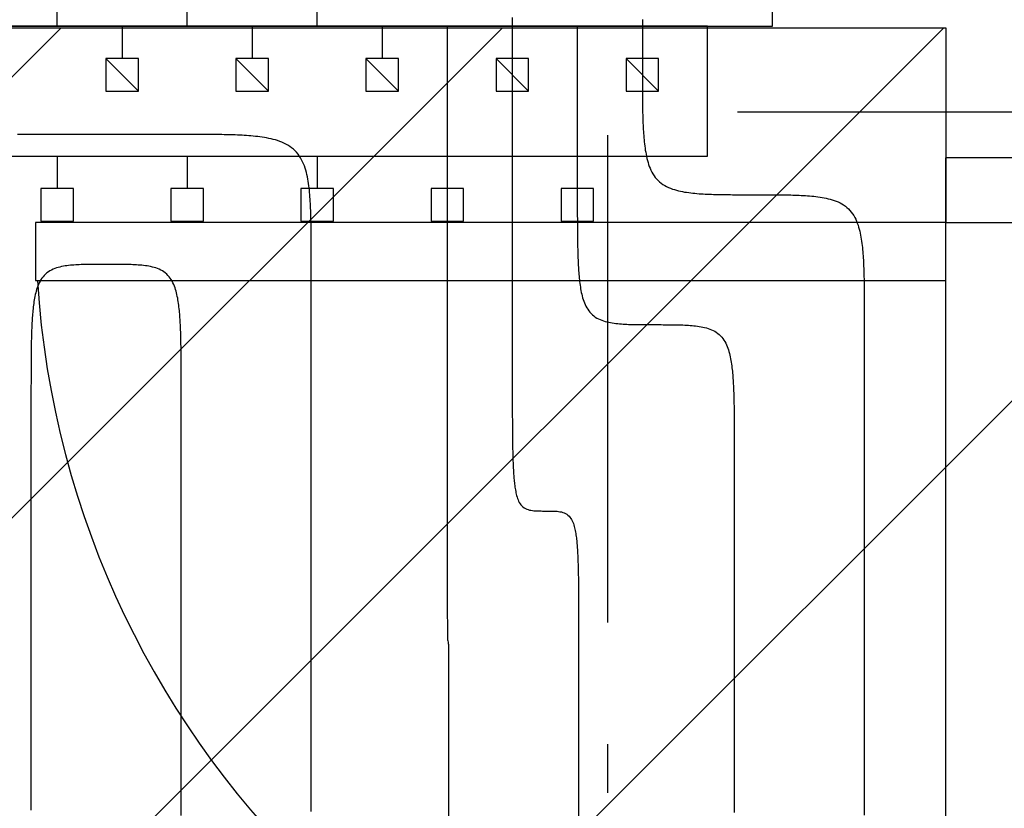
# Model space of a CAD drawing. Extents: x 997 to 109698, y 921 to 94021.
# Tile 170 of 256: x 15946 to 16703, y 20035 to 20642. Entities that reach past the tile are written whole.
import ezdxf

# ---------------------------------------------------------------- set-up
doc = ezdxf.new("R2010")
doc.units = 0
doc.header["$MEASUREMENT"] = 0
for name, color, linetype in [('12', 7, 'CONTINUOUS'), ('28', 7, 'CONTINUOUS'), ('40', 7, 'CONTINUOUS'), ('43', 7, 'CONTINUOUS')]:
    doc.layers.add(name, color=color, linetype=linetype)

msp = doc.modelspace()

# ---------------------------------------------------------------- linework, layer by layer
at = {"layer": '12', "color": 24}
msp.add_line((16822.636205, 20570.953237), (16497.636205, 20570.953237), dxfattribs=at)
at = {"layer": '12', "color": 5}
for points in [[(15974.39386, 20637.278341), (15974.39386, 20658.317187)], [(16174.39386, 20637.278341), (16174.39386, 20655.860841)], [(16074.39386, 20637.278341), (16074.39386, 20654.505649)], [(16274.39386, 20637.278341), (16274.393861, 20633.690457), (16274.393861, 20630.102572), (16274.39386, 20626.514687), (16274.39386, 20622.926802), (16274.39386, 20619.338918), (16274.39386, 20615.751033), (16274.39386, 20612.163149), (16274.39386, 20608.575264), (16274.39386, 20604.987379), (16274.39386, 20601.399495), (16274.39386, 20597.81161), (16274.39386, 20594.223725), (16274.39386, 20590.635841), (16274.39386, 20587.047956), (16274.39386, 20583.460072), (16274.393861, 20579.872187), (16274.39386, 20576.284303), (16274.39386, 20572.696418), (16274.39386, 20569.108533), (16274.39386, 20565.520649), (16274.39386, 20561.932764), (16274.39386, 20558.344879), (16274.39386, 20554.756995), (16274.39386, 20551.16911), (16274.39386, 20547.581226), (16274.39386, 20543.993341), (16274.39386, 20540.405456), (16274.393861, 20536.817572), (16274.39386, 20533.229687), (16274.39386, 20529.641803), (16274.39386, 20526.053918), (16274.39386, 20522.466033), (16274.39386, 20518.878149), (16274.39386, 20515.290264), (16274.39386, 20511.702379), (16274.393861, 20508.114495), (16274.39386, 20504.52661), (16274.39386, 20500.938725), (16274.39386, 20497.350841), (16274.39386, 20493.762956), (16274.39386, 20490.175072), (16274.39386, 20486.587187), (16274.39386, 20482.999302), (16274.39386, 20479.411418), (16274.39386, 20475.823533), (16274.39386, 20472.235649), (16274.39386, 20468.647764), (16274.39386, 20465.059879), (16274.39386, 20461.471995), (16274.393861, 20457.88411), (16274.39386, 20454.296226), (16274.39386, 20450.708341), (16274.39386, 20447.120456), (16274.39386, 20443.532572), (16274.39386, 20439.944687), (16274.39386, 20436.356802), (16274.39386, 20432.768918), (16274.39386, 20429.181033), (16274.39386, 20425.593149), (16274.39386, 20422.005264), (16274.39386, 20418.417379), (16274.39386, 20414.829495), (16274.39386, 20411.24161), (16274.39386, 20407.653725), (16274.393861, 20404.065841), (16274.39386, 20400.477956), (16274.393861, 20396.890072), (16274.393861, 20393.302187), (16274.39386, 20389.714302), (16274.393861, 20386.126418), (16274.39386, 20382.538533), (16274.39386, 20378.950648), (16274.39386, 20375.362764), (16274.39386, 20371.774879), (16274.39386, 20368.186995), (16274.393861, 20364.59911), (16274.39386, 20361.011226), (16274.393861, 20357.423341), (16274.39386, 20353.835456), (16274.393861, 20350.247572), (16274.393861, 20346.659687), (16274.39386, 20343.071802), (16274.39386, 20339.483918), (16274.393861, 20335.896033), (16274.39386, 20332.308148), (16274.39386, 20328.720264), (16274.39386, 20325.132379), (16274.39386, 20321.544495), (16274.39386, 20317.95661), (16274.39386, 20314.368726), (16274.39386, 20310.780841), (16274.393861, 20307.192956), (16274.393861, 20303.605072), (16274.39386, 20300.017187), (16274.39386, 20296.429302), (16274.39386, 20292.841418), (16274.39386, 20289.253533), (16274.39386, 20285.665649), (16274.39386, 20282.077764), (16274.39386, 20278.489879), (16274.39386, 20274.901995), (16274.393861, 20271.314111), (16274.39386, 20267.726226), (16274.39386, 20264.138341)], [(16374.39386, 20637.278341), (16374.39386, 20636.030841), (16374.393861, 20634.783341), (16374.39386, 20633.535841), (16374.393861, 20632.288341), (16374.39386, 20631.040841), (16374.39386, 20629.793341), (16374.39386, 20628.545841), (16374.39386, 20627.298341), (16374.393861, 20626.050841), (16374.39386, 20624.803341), (16374.39386, 20623.555841), (16374.39386, 20622.308341), (16374.39386, 20621.060841), (16374.39386, 20619.813341), (16374.39386, 20618.565841), (16374.39386, 20617.318341), (16374.39386, 20616.070841), (16374.39386, 20614.823341), (16374.393861, 20613.575841), (16374.39386, 20612.328341), (16374.393861, 20611.080841), (16374.39386, 20609.833341), (16374.39386, 20608.585841), (16374.39386, 20607.338341), (16374.39386, 20606.090841), (16374.39386, 20604.843341), (16374.393861, 20603.595841), (16374.393861, 20602.348341), (16374.39386, 20601.100841), (16374.39386, 20599.853341), (16374.39386, 20598.605841), (16374.39386, 20597.358341), (16374.39386, 20596.110841), (16374.39386, 20594.863341), (16374.39386, 20593.615841), (16374.39386, 20592.368341), (16374.39386, 20591.120841), (16374.39386, 20589.873341), (16374.39386, 20588.625841), (16374.39386, 20587.378341), (16374.39386, 20586.130841), (16374.393861, 20584.883341), (16374.393861, 20583.635841), (16374.39386, 20582.388341), (16374.39386, 20581.140841), (16374.393861, 20579.893341), (16374.39386, 20578.645841), (16374.39386, 20577.398341), (16374.39386, 20576.150841), (16374.39386, 20574.903341), (16374.39386, 20573.655841), (16374.39386, 20572.408341), (16374.39386, 20571.160841), (16374.39386, 20569.913341), (16374.39386, 20568.665841), (16374.39386, 20567.418341), (16374.39386, 20566.170841), (16374.393861, 20564.923341), (16374.39386, 20563.675841), (16374.39386, 20562.428341), (16374.39386, 20561.180841), (16374.39386, 20559.933341), (16374.393861, 20558.685841), (16374.393861, 20557.438341), (16374.39386, 20556.190841), (16374.39386, 20554.943341), (16374.39386, 20553.695841), (16374.393861, 20552.448341), (16374.39386, 20551.200841), (16374.393861, 20549.953341), (16374.39386, 20548.705841), (16374.39386, 20547.458341), (16374.39386, 20546.210841), (16374.39386, 20544.963341), (16374.393861, 20543.715841), (16374.39386, 20542.468341), (16374.39386, 20541.220841), (16374.393861, 20539.973341), (16374.39386, 20538.725841), (16374.39386, 20537.478341), (16374.39386, 20536.230841), (16374.39386, 20534.983341), (16374.39386, 20533.735841), (16374.39386, 20532.488341), (16374.39386, 20531.240841), (16374.39386, 20529.993341), (16374.39386, 20528.745841), (16374.39386, 20527.498341), (16374.393861, 20526.250841), (16374.39386, 20525.003341), (16374.393861, 20523.755841), (16374.39386, 20522.508341), (16374.39386, 20521.260841), (16374.39386, 20520.013341), (16374.39386, 20518.765841), (16374.393861, 20517.518341), (16374.39386, 20516.270841), (16374.39386, 20515.023341), (16374.39386, 20513.775841), (16374.39386, 20512.528341), (16374.39386, 20511.280841), (16374.39386, 20510.033341), (16374.39386, 20508.785841), (16374.39386, 20507.538341)], [(15954.283861, 20553.938341), (15952.552712, 20553.938401), (15950.821563, 20553.938456), (15949.090413, 20553.938314), (15947.359263, 20553.937784), (15945.628113, 20553.936677), (15943.896965, 20553.934802)], [(16069.813861, 20553.938341), (16068.702995, 20553.938341), (16067.59213, 20553.938341), (16066.481264, 20553.938341), (16065.370399, 20553.938341), (16064.259534, 20553.938341), (16063.148668, 20553.938341), (16062.037803, 20553.938341), (16060.926938, 20553.938341), (16059.816072, 20553.938341), (16058.705207, 20553.938341), (16057.594341, 20553.938341), (16056.483476, 20553.938341), (16055.372611, 20553.938341), (16054.261745, 20553.938341), (16053.15088, 20553.938341), (16052.040014, 20553.938341), (16050.929149, 20553.938341), (16049.818283, 20553.938341), (16048.707418, 20553.938341), (16047.596553, 20553.938341), (16046.485687, 20553.938341), (16045.374822, 20553.938341), (16044.263957, 20553.938341), (16043.153091, 20553.938341), (16042.042226, 20553.938341), (16040.931361, 20553.938341), (16039.820495, 20553.938341), (16038.70963, 20553.938341), (16037.598764, 20553.938341), (16036.487899, 20553.938341), (16035.377034, 20553.938341), (16034.266168, 20553.938341), (16033.155303, 20553.938341), (16032.044437, 20553.938341), (16030.933572, 20553.938341), (16029.822707, 20553.938341), (16028.711841, 20553.938341), (16027.600976, 20553.938341), (16026.490111, 20553.938341), (16025.379245, 20553.938341), (16024.26838, 20553.938341), (16023.157514, 20553.938341), (16022.046649, 20553.938341), (16020.935784, 20553.938341), (16019.824918, 20553.938341), (16018.714053, 20553.938341), (16017.603188, 20553.938341), (16016.492322, 20553.938341), (16015.381457, 20553.938341), (16014.270591, 20553.938341), (16013.159726, 20553.938341), (16012.04886, 20553.938341), (16010.937995, 20553.938341), (16009.82713, 20553.938341), (16008.716264, 20553.938341), (16007.605399, 20553.938341), (16006.494534, 20553.938341), (16005.383668, 20553.938341), (16004.272803, 20553.938341), (16003.161937, 20553.938341), (16002.051072, 20553.938341), (16000.940207, 20553.938341), (15999.829341, 20553.938341), (15998.718476, 20553.938341), (15997.60761, 20553.938341), (15996.496745, 20553.938341), (15995.38588, 20553.938341), (15994.275014, 20553.938341), (15993.164149, 20553.938341), (15992.053284, 20553.938341), (15990.942418, 20553.938341), (15989.831553, 20553.938341), (15988.720687, 20553.938341), (15987.609822, 20553.938341), (15986.498957, 20553.938341), (15985.388091, 20553.938341), (15984.277226, 20553.938341), (15983.166361, 20553.938341), (15982.055495, 20553.938341), (15980.94463, 20553.938341), (15979.833764, 20553.938341), (15978.722899, 20553.938341), (15977.612033, 20553.938341), (15976.501168, 20553.938341), (15975.390303, 20553.938341), (15974.279437, 20553.938341), (15973.168572, 20553.938341), (15972.057707, 20553.938341), (15970.946841, 20553.938341), (15969.835976, 20553.938341), (15968.725111, 20553.938341), (15967.614245, 20553.938341), (15966.50338, 20553.938341), (15965.392514, 20553.938341), (15964.281649, 20553.938341), (15963.170784, 20553.938341), (15962.059918, 20553.938341), (15960.949053, 20553.938341), (15959.838187, 20553.938341), (15958.727322, 20553.938341), (15957.616457, 20553.938341), (15956.505591, 20553.938341), (15955.394726, 20553.938341), (15954.283861, 20553.938341)], [(16169.813861, 20453.938341), (16169.813921, 20455.669489), (16169.813976, 20457.400639), (16169.813834, 20459.131789), (16169.813304, 20460.862939), (16169.812197, 20462.594088), (16169.810321, 20464.325236), (16169.807487, 20466.056383), (16169.803502, 20467.787527), (16169.798177, 20469.518667), (16169.791322, 20471.249805), (16169.782745, 20472.980937), (16169.772255, 20474.712065), (16169.759663, 20476.443188), (16169.744778, 20478.174304), (16169.727393, 20479.905413), (16169.707104, 20481.636501), (16169.683363, 20483.367547), (16169.655623, 20485.098529), (16169.623335, 20486.829425), (16169.585949, 20488.560213), (16169.542916, 20490.290873), (16169.493688, 20492.021382), (16169.437716, 20493.751719), (16169.374451, 20495.481861), (16169.303344, 20497.211788), (16169.223846, 20498.941478), (16169.135297, 20500.670884), (16169.036373, 20502.399809), (16168.925507, 20504.128003), (16168.801131, 20505.855214), (16168.661678, 20507.581191), (16168.50558, 20509.305683), (16168.33127, 20511.028438), (16168.137178, 20512.749205), (16167.921739, 20514.467734), (16167.683351, 20516.183756), (16167.41925, 20517.89644), (16167.125219, 20519.604253), (16166.796951, 20521.305615), (16166.430138, 20522.998947), (16166.020474, 20524.682672), (16165.563649, 20526.355209), (16165.055357, 20528.014981), (16164.491085, 20529.659671), (16163.865234, 20531.283064), (16163.171845, 20532.87766), (16162.404961, 20534.435955), (16161.558624, 20535.950449), (16160.626877, 20537.413641), (16159.604736, 20538.818171), (16158.494583, 20540.157769), (16157.302177, 20541.426657), (16156.033288, 20542.619064), (16154.693691, 20543.729216), (16153.28916, 20544.751358), (16151.825969, 20545.683105), (16150.311475, 20546.529442), (16148.753179, 20547.296325), (16147.158584, 20547.989714), (16145.535191, 20548.615566), (16143.890501, 20549.179838), (16142.230729, 20549.68813), (16140.558191, 20550.144954), (16138.874467, 20550.554619), (16137.181134, 20550.921431), (16135.479772, 20551.249699), (16133.77196, 20551.54373), (16132.059275, 20551.807831), (16130.343253, 20552.046219), (16128.624725, 20552.261658), (16126.903957, 20552.45575), (16125.181202, 20552.630061), (16123.45671, 20552.786159), (16121.730734, 20552.925612), (16120.003522, 20553.049988), (16118.275329, 20553.160853), (16116.546403, 20553.259777), (16114.816998, 20553.348327), (16113.087308, 20553.427824), (16111.357381, 20553.498931), (16109.627238, 20553.562196), (16107.896901, 20553.618169), (16106.166392, 20553.667397), (16104.435733, 20553.710429), (16102.704944, 20553.747815), (16100.974048, 20553.780104), (16099.243066, 20553.807844), (16097.512021, 20553.831584), (16095.780933, 20553.851874), (16094.049824, 20553.869258), (16092.318707, 20553.884144), (16090.587585, 20553.896736), (16088.856457, 20553.907225), (16087.125324, 20553.915802), (16085.394187, 20553.922658), (16083.663046, 20553.927982), (16081.931902, 20553.931967), (16080.200756, 20553.934802), (16078.469608, 20553.936677), (16076.738458, 20553.937785), (16075.007308, 20553.938314), (16073.276158, 20553.938456), (16071.545009, 20553.938402), (16069.813861, 20553.938341)], [(16374.39386, 20507.538341), (16374.393833, 20506.14371), (16374.393791, 20504.749078), (16374.393795, 20503.354448), (16374.393906, 20501.959817), (16374.394184, 20500.565187), (16374.39469, 20499.170556), (16374.395485, 20497.775926), (16374.396629, 20496.381296), (16374.398183, 20494.986667), (16374.400207, 20493.592038), (16374.402762, 20492.197409), (16374.405909, 20490.802781), (16374.409708, 20489.408153), (16374.41422, 20488.013525), (16374.419506, 20486.618898), (16374.425626, 20485.22427), (16374.43264, 20483.829644), (16374.44061, 20482.435018), (16374.449625, 20481.040393), (16374.459846, 20479.645774), (16374.471445, 20478.251165), (16374.484594, 20476.856571), (16374.499463, 20475.461997), (16374.516225, 20474.067446), (16374.535051, 20472.672924), (16374.556112, 20471.278434), (16374.579581, 20469.883982), (16374.605628, 20468.489572), (16374.634425, 20467.095209), (16374.666144, 20465.700896), (16374.700957, 20464.306639), (16374.739034, 20462.912442), (16374.780558, 20461.518312), (16374.82589, 20460.124274), (16374.87554, 20458.730376), (16374.930023, 20457.336663), (16374.989854, 20455.943182), (16375.055549, 20454.54998), (16375.127623, 20453.157102), (16375.20659, 20451.764595), (16375.292966, 20450.372505), (16375.387267, 20448.980878), (16375.490006, 20447.589762), (16375.6017, 20446.199201), (16375.722969, 20444.809274), (16375.855077, 20443.420249), (16375.999531, 20442.032463), (16376.15784, 20440.646258), (16376.33151, 20439.261971), (16376.522048, 20437.879943), (16376.730963, 20436.500512), (16376.959762, 20435.124018), (16377.209952, 20433.750801), (16377.483184, 20432.381289), (16377.782707, 20431.016914), (16378.112777, 20429.659739), (16378.477661, 20428.311832), (16378.881629, 20426.975267), (16379.32895, 20425.652114), (16379.823892, 20424.344443), (16380.370721, 20423.054497), (16380.973656, 20421.787603), (16381.636872, 20420.551768), (16382.364542, 20419.355088), (16383.160841, 20418.20566), (16384.029942, 20417.11158), (16384.974931, 20416.080446), (16385.991538, 20415.116481), (16387.072449, 20414.222514), (16388.210339, 20413.401368), (16389.397884, 20412.655868), (16390.627812, 20411.988575), (16391.893785, 20411.397254), (16393.190283, 20410.875478), (16394.511811, 20410.416676), (16395.852877, 20410.014279), (16397.207988, 20409.661717), (16398.571926, 20409.352598), (16399.94223, 20409.082315), (16401.318038, 20408.847292), (16402.698506, 20408.643968), (16404.082792, 20408.46878), (16405.470052, 20408.318169), (16406.859444, 20408.18857), (16408.250148, 20408.076496), (16409.641731, 20407.979655), (16411.034077, 20407.896726), (16412.427077, 20407.82642), (16413.820622, 20407.767446), (16415.214605, 20407.718513), (16416.608917, 20407.678331), (16418.00345, 20407.645609), (16419.398095, 20407.619056), (16420.792753, 20407.597444), (16422.187392, 20407.580056), (16423.582015, 20407.566436), (16424.976627, 20407.556126), (16426.371229, 20407.548671), (16427.765827, 20407.543614), (16429.160423, 20407.540499), (16430.555021, 20407.538871), (16431.949625, 20407.538272), (16433.344236, 20407.538247), (16434.73886, 20407.538341)], [(16169.81386, 20032.992187), (16169.813861, 20045.372956), (16169.813861, 20057.753726), (16169.813861, 20070.134495), (16169.81386, 20082.515264), (16169.81386, 20094.896033), (16169.81386, 20107.276802), (16169.813861, 20119.657572), (16169.81386, 20132.038341), (16169.81386, 20144.41911), (16169.813861, 20156.79988), (16169.81386, 20169.180649), (16169.81386, 20181.561418), (16169.813861, 20193.942187), (16169.81386, 20206.322956), (16169.813861, 20218.703726), (16169.813861, 20231.084495), (16169.813861, 20243.465264), (16169.813861, 20255.846033), (16169.813861, 20268.226803), (16169.813861, 20280.607572), (16169.813861, 20292.988341), (16169.813861, 20305.36911), (16169.813861, 20317.749879), (16169.813861, 20330.130649), (16169.813861, 20342.511418), (16169.813861, 20354.892187), (16169.813861, 20367.272957), (16169.813861, 20379.653726), (16169.813861, 20392.034495), (16169.813861, 20404.415264), (16169.813861, 20416.796033), (16169.813861, 20429.176803), (16169.81386, 20441.557572), (16169.813861, 20453.938341)], [(16434.73886, 20407.538341), (16436.133484, 20407.538434), (16437.528096, 20407.538409), (16438.9227, 20407.537811), (16440.317298, 20407.536183), (16441.711894, 20407.533068), (16443.106491, 20407.528011), (16444.501094, 20407.520556), (16445.895706, 20407.510246), (16447.290329, 20407.496625), (16448.684968, 20407.479238), (16450.079626, 20407.457626), (16451.474271, 20407.431073), (16452.868804, 20407.398351), (16454.263116, 20407.358169), (16455.657099, 20407.309236), (16457.050644, 20407.250262), (16458.443644, 20407.179956), (16459.835989, 20407.097027), (16461.227573, 20407.000185), (16462.618277, 20406.888111), (16464.007668, 20406.758513), (16465.394929, 20406.607901), (16466.779215, 20406.432714), (16468.159683, 20406.22939), (16469.535491, 20405.994367), (16470.905795, 20405.724083), (16472.269733, 20405.414965), (16473.624844, 20405.062403), (16474.96591, 20404.660006), (16476.287439, 20404.201204), (16477.583935, 20403.679427), (16478.849908, 20403.088106), (16480.079837, 20402.420813), (16481.267382, 20401.675314), (16482.405272, 20400.854168), (16483.486183, 20399.960201), (16484.50279, 20398.996236), (16485.447779, 20397.965102), (16486.31688, 20396.871022), (16487.113179, 20395.721594), (16487.840849, 20394.524914), (16488.504065, 20393.289079), (16489.107, 20392.022184), (16489.653829, 20390.732238), (16490.148771, 20389.424567), (16490.596092, 20388.101415), (16491.000059, 20386.764849), (16491.364944, 20385.416943), (16491.695013, 20384.059768), (16491.994538, 20382.695393), (16492.267769, 20381.325881), (16492.517959, 20379.952664), (16492.746758, 20378.57617), (16492.955673, 20377.19674), (16493.146211, 20375.814711), (16493.319881, 20374.430424), (16493.478189, 20373.044219), (16493.622644, 20371.656433), (16493.754752, 20370.267407), (16493.876021, 20368.87748), (16493.987715, 20367.48692), (16494.090454, 20366.095804), (16494.184755, 20364.704177), (16494.271131, 20363.312087), (16494.350098, 20361.91958), (16494.422172, 20360.526702), (16494.487867, 20359.133499), (16494.547698, 20357.740018), (16494.602181, 20356.346306), (16494.651831, 20354.952408), (16494.697163, 20353.558371), (16494.738687, 20352.16424), (16494.776764, 20350.770043), (16494.811577, 20349.375786), (16494.843296, 20347.981474), (16494.872093, 20346.58711), (16494.89814, 20345.1927), (16494.921609, 20343.798248), (16494.94267, 20342.403758), (16494.961496, 20341.009236), (16494.978258, 20339.614685), (16494.993127, 20338.220111), (16495.006275, 20336.825517), (16495.017875, 20335.430908), (16495.028096, 20334.036289), (16495.037111, 20332.641664), (16495.045081, 20331.247038), (16495.052095, 20329.852411), (16495.058215, 20328.457784), (16495.063501, 20327.063157), (16495.068013, 20325.668529), (16495.071812, 20324.273901), (16495.074959, 20322.879273), (16495.077514, 20321.484644), (16495.079538, 20320.090015), (16495.081092, 20318.695385), (16495.082236, 20317.300755), (16495.083031, 20315.906126), (16495.083537, 20314.511496), (16495.083815, 20313.116865), (16495.083926, 20311.722235), (16495.08393, 20310.327603), (16495.083888, 20308.932972), (16495.08386, 20307.538341)], [(16495.08386, 20307.538341), (16495.083861, 20291.341995), (16495.08386, 20275.145649), (16495.08386, 20258.949302), (16495.08386, 20242.752956), (16495.08386, 20226.55661), (16495.083861, 20210.360264), (16495.08386, 20194.163918), (16495.08386, 20177.967572), (16495.08386, 20161.771226), (16495.08386, 20145.57488), (16495.08386, 20129.378533), (16495.08386, 20113.182187), (16495.08386, 20096.985841), (16495.08386, 20080.789494), (16495.08386, 20064.593149), (16495.08386, 20048.396802), (16495.08386, 20032.200456)], [(16274.39386, 20264.138341), (16274.393861, 20263.176002), (16274.393862, 20262.213662), (16274.393863, 20261.251323), (16274.393865, 20260.288984), (16274.393868, 20259.326646), (16274.393872, 20258.364307), (16274.393877, 20257.401969), (16274.393882, 20256.439631), (16274.393889, 20255.477293), (16274.393897, 20254.514954), (16274.393906, 20253.552616), (16274.393917, 20252.590278), (16274.393929, 20251.627939), (16274.393942, 20250.665601), (16274.393957, 20249.703261), (16274.393973, 20248.740923), (16274.393991, 20247.778583), (16274.394011, 20246.816243), (16274.394033, 20245.853903), (16274.394057, 20244.891562), (16274.394082, 20243.929221), (16274.39411, 20242.96688), (16274.39414, 20242.004538), (16274.394171, 20241.042195), (16274.394206, 20240.079852), (16274.394242, 20239.117508), (16274.394281, 20238.155163), (16274.394324, 20237.192818), (16274.39437, 20236.230473), (16274.394422, 20235.268127), (16274.39448, 20234.305781), (16274.394544, 20233.343436), (16274.394616, 20232.381091), (16274.394696, 20231.418746), (16274.394785, 20230.456402), (16274.394884, 20229.494058), (16274.394994, 20228.531715), (16274.395115, 20227.569374), (16274.395249, 20226.607033), (16274.395396, 20225.644695), (16274.395557, 20224.682357), (16274.395733, 20223.720022), (16274.395925, 20222.757688), (16274.396134, 20221.795356), (16274.396359, 20220.833026), (16274.396603, 20219.870699), (16274.396866, 20218.908375), (16274.397148, 20217.946052), (16274.39745, 20216.983732), (16274.397771, 20216.021412), (16274.398111, 20215.059093), (16274.398468, 20214.096773), (16274.398844, 20213.134452), (16274.399237, 20212.172128), (16274.399647, 20211.209803), (16274.400074, 20210.247472), (16274.400517, 20209.285138), (16274.400975, 20208.322797), (16274.401449, 20207.360451), (16274.401938, 20206.398098), (16274.402442, 20205.435736), (16274.40296, 20204.473366), (16274.403491, 20203.510987), (16274.404036, 20202.548598), (16274.404597, 20201.586198), (16274.405186, 20200.623792), (16274.405817, 20199.661384), (16274.406506, 20198.698979), (16274.407266, 20197.73658), (16274.408112, 20196.774193), (16274.409057, 20195.811822), (16274.410117, 20194.84947), (16274.411306, 20193.887143), (16274.412639, 20192.924845), (16274.414128, 20191.96258), (16274.41579, 20191.000353), (16274.417638, 20190.038168), (16274.419681, 20189.076026), (16274.421891, 20188.11391), (16274.424228, 20187.151793), (16274.426652, 20186.189651), (16274.42912, 20185.227459), (16274.431593, 20184.26519), (16274.43403, 20183.302821), (16274.43639, 20182.340324), (16274.438633, 20181.377677), (16274.440718, 20180.414852), (16274.44267, 20179.451851), (16274.444822, 20178.488796), (16274.447593, 20177.525845), (16274.451407, 20176.563157), (16274.456683, 20175.600888), (16274.463842, 20174.639196), (16274.473307, 20173.67824), (16274.485247, 20172.718053), (16274.498229, 20171.757871), (16274.510189, 20170.796615), (16274.519059, 20169.83321), (16274.522775, 20168.866576), (16274.524433, 20167.897726), (16274.543258, 20166.934198), (16274.601387, 20165.984687), (16274.667856, 20165.030538), (16274.89386, 20164.138341)], [(16274.89386, 20164.138341), (16275.119865, 20163.246144), (16275.186334, 20162.291995), (16275.244463, 20161.342484), (16275.263288, 20160.378956), (16275.264946, 20159.410106), (16275.268662, 20158.443472), (16275.277532, 20157.480067), (16275.289492, 20156.518812), (16275.302474, 20155.558629), (16275.314414, 20154.598442), (16275.323879, 20153.637485), (16275.331038, 20152.675794), (16275.336314, 20151.713525), (16275.340128, 20150.750837), (16275.342899, 20149.787886), (16275.345051, 20148.824831), (16275.347003, 20147.86183), (16275.349088, 20146.899005), (16275.351331, 20145.936357), (16275.353691, 20144.973861), (16275.356128, 20144.011492), (16275.358601, 20143.049223), (16275.361069, 20142.087031), (16275.363493, 20141.124889), (16275.36583, 20140.162772), (16275.36804, 20139.200656), (16275.370083, 20138.238514), (16275.371931, 20137.276329), (16275.373593, 20136.314102), (16275.375082, 20135.351837), (16275.376415, 20134.389539), (16275.377604, 20133.427212), (16275.378664, 20132.464861), (16275.37961, 20131.502489), (16275.380455, 20130.540102), (16275.381215, 20129.577703), (16275.381904, 20128.615298), (16275.382535, 20127.65289), (16275.383124, 20126.690484), (16275.383685, 20125.728085), (16275.38423, 20124.765695), (16275.384762, 20123.803316), (16275.385279, 20122.840946), (16275.385783, 20121.878584), (16275.386272, 20120.916231), (16275.386746, 20119.953884), (16275.387204, 20118.991544), (16275.387647, 20118.029209), (16275.388074, 20117.066879), (16275.388484, 20116.104553), (16275.388877, 20115.14223), (16275.389252, 20114.179908), (16275.38961, 20113.217589), (16275.38995, 20112.25527), (16275.390271, 20111.29295), (16275.390573, 20110.33063), (16275.390855, 20109.368307), (16275.391118, 20108.405983), (16275.391362, 20107.443655), (16275.391587, 20106.481326), (16275.391796, 20105.518994), (16275.391987, 20104.55666), (16275.392163, 20103.594324), (16275.392325, 20102.631987), (16275.392472, 20101.669648), (16275.392606, 20100.707308), (16275.392727, 20099.744966), (16275.392837, 20098.782624), (16275.392936, 20097.820281), (16275.393025, 20096.857936), (16275.393105, 20095.895591), (16275.393177, 20094.933246), (16275.393241, 20093.970901), (16275.393299, 20093.008555), (16275.39335, 20092.046209), (16275.393397, 20091.083864), (16275.39344, 20090.121519), (16275.393479, 20089.159174), (16275.393515, 20088.196831), (16275.39355, 20087.234487), (16275.393582, 20086.272144), (16275.393612, 20085.309802), (16275.393639, 20084.347461), (16275.393664, 20083.38512), (16275.393688, 20082.422779), (16275.39371, 20081.460439), (16275.39373, 20080.498099), (16275.393748, 20079.535759), (16275.393764, 20078.57342), (16275.393779, 20077.611081), (16275.393793, 20076.648743), (16275.393804, 20075.686404), (16275.393815, 20074.724066), (16275.393824, 20073.761727), (16275.393832, 20072.799389), (16275.393839, 20071.837051), (16275.393844, 20070.874713), (16275.393849, 20069.912374), (16275.393853, 20068.950036), (16275.393856, 20067.987697), (16275.393858, 20067.025359), (16275.393859, 20066.06302), (16275.39386, 20065.10068), (16275.393861, 20064.138341)], [(16275.393861, 20064.138341), (16275.39386, 20054.543245), (16275.393861, 20044.948149), (16275.39386, 20035.353053), (16275.393861, 20025.757956)]]:
    msp.add_lwpolyline(points, dxfattribs=at)
at = {"layer": '12', "color": 6}
for points in [[(16324.393861, 20643.993341), (16324.39386, 20640.405456), (16324.393861, 20636.817572), (16324.393861, 20633.229687), (16324.393861, 20629.641803), (16324.393861, 20626.053918), (16324.393861, 20622.466033), (16324.393861, 20618.878149), (16324.393861, 20615.290264), (16324.393861, 20611.702379), (16324.393861, 20608.114495), (16324.393861, 20604.52661), (16324.393861, 20600.938726), (16324.393861, 20597.350841), (16324.393861, 20593.762956), (16324.393861, 20590.175072), (16324.393861, 20586.587187), (16324.39386, 20582.999302), (16324.393861, 20579.411418), (16324.39386, 20575.823533), (16324.39386, 20572.235649), (16324.393861, 20568.647764), (16324.39386, 20565.059879), (16324.393861, 20561.471995), (16324.39386, 20557.88411), (16324.39386, 20554.296225), (16324.393861, 20550.708341), (16324.39386, 20547.120456), (16324.39386, 20543.532571), (16324.39386, 20539.944687), (16324.39386, 20536.356802), (16324.39386, 20532.768918), (16324.39386, 20529.181033), (16324.39386, 20525.593148), (16324.39386, 20522.005264), (16324.39386, 20518.417379), (16324.39386, 20514.829495), (16324.39386, 20511.24161), (16324.39386, 20507.653725), (16324.39386, 20504.065841), (16324.39386, 20500.477957), (16324.39386, 20496.890072), (16324.39386, 20493.302187), (16324.393861, 20489.714303), (16324.39386, 20486.126418), (16324.39386, 20482.538533), (16324.393861, 20478.950649), (16324.393861, 20475.362764), (16324.39386, 20471.774879), (16324.39386, 20468.186995), (16324.39386, 20464.599111), (16324.39386, 20461.011226), (16324.39386, 20457.423341), (16324.393861, 20453.835457), (16324.39386, 20450.247572), (16324.39386, 20446.659687), (16324.39386, 20443.071802), (16324.39386, 20439.483918), (16324.39386, 20435.896033), (16324.39386, 20432.308149), (16324.39386, 20428.720264), (16324.39386, 20425.13238), (16324.39386, 20421.544495), (16324.39386, 20417.95661), (16324.39386, 20414.368726), (16324.39386, 20410.780841), (16324.39386, 20407.192956), (16324.393861, 20403.605072), (16324.39386, 20400.017187), (16324.39386, 20396.429302), (16324.39386, 20392.841418), (16324.39386, 20389.253533), (16324.39386, 20385.665649), (16324.39386, 20382.077764), (16324.39386, 20378.489879), (16324.39386, 20374.901995), (16324.393861, 20371.31411), (16324.393861, 20367.726226), (16324.39386, 20364.138341)], [(16424.39386, 20642.468341), (16424.39386, 20641.220841), (16424.39386, 20639.973341), (16424.393861, 20638.725841), (16424.393861, 20637.478341), (16424.39386, 20636.230841), (16424.39386, 20634.983341), (16424.393861, 20633.735841), (16424.393861, 20632.488341), (16424.39386, 20631.240841), (16424.39386, 20629.993341), (16424.393861, 20628.745841), (16424.39386, 20627.498341), (16424.393861, 20626.250841), (16424.39386, 20625.003341), (16424.39386, 20623.755841), (16424.39386, 20622.508341), (16424.393861, 20621.260841), (16424.393861, 20620.013341), (16424.39386, 20618.765841), (16424.39386, 20617.518341), (16424.39386, 20616.270841), (16424.39386, 20615.023341), (16424.39386, 20613.775841), (16424.39386, 20612.528341), (16424.39386, 20611.280841), (16424.39386, 20610.033341), (16424.393861, 20608.785841), (16424.39386, 20607.538341)], [(16424.39386, 20607.538341), (16424.393813, 20605.933256), (16424.393758, 20604.328169), (16424.393825, 20602.723081), (16424.394145, 20601.117991), (16424.394847, 20599.512902), (16424.396062, 20597.907814), (16424.397921, 20596.302727), (16424.400552, 20594.697642), (16424.404086, 20593.092559), (16424.408654, 20591.487479), (16424.414386, 20589.882403), (16424.421411, 20588.27733), (16424.42986, 20586.672263), (16424.439864, 20585.067201), (16424.451551, 20583.462145), (16424.465058, 20581.857096), (16424.480637, 20580.25206), (16424.498654, 20578.647049), (16424.519482, 20577.042073), (16424.543491, 20575.437145), (16424.571054, 20573.832276), (16424.602542, 20572.227478), (16424.638327, 20570.622762), (16424.67878, 20569.018141), (16424.724274, 20567.413624), (16424.775179, 20565.809225), (16424.831868, 20564.204955), (16424.894712, 20562.600825), (16424.964148, 20560.99686), (16425.041068, 20559.393173), (16425.126558, 20557.789915), (16425.221704, 20556.187239), (16425.327592, 20554.585297), (16425.445309, 20552.984239), (16425.575941, 20551.384217), (16425.720575, 20549.785383), (16425.880297, 20548.187889), (16426.056193, 20546.591886), (16426.249433, 20544.997559), (16426.462281, 20543.405521), (16426.697778, 20541.816692), (16426.95898, 20540.231995), (16427.248942, 20538.652355), (16427.570721, 20537.078696), (16427.927372, 20535.511944), (16428.321951, 20533.953022), (16428.757613, 20532.403002), (16429.239067, 20530.865274), (16429.772273, 20529.34509), (16430.363222, 20527.847751), (16431.017909, 20526.378561), (16431.742325, 20524.942822), (16432.542458, 20523.545839), (16433.422204, 20522.193568), (16434.380236, 20520.893594), (16435.414424, 20519.653754), (16436.522639, 20518.481882), (16437.702751, 20517.385815), (16438.952448, 20516.37304), (16440.266186, 20515.444931), (16441.63566, 20514.597636), (16443.052476, 20513.827135), (16444.508242, 20513.129409), (16445.994564, 20512.500437), (16447.503453, 20511.936123), (16449.030579, 20511.431692), (16450.57356, 20510.982006), (16452.130031, 20510.581924), (16453.697624, 20510.226302), (16455.273975, 20509.91), (16456.856719, 20509.627877), (16458.443641, 20509.37503), (16460.033774, 20509.148519), (16461.626762, 20508.946365), (16463.222249, 20508.766593), (16464.819883, 20508.607231), (16466.41931, 20508.466304), (16468.020177, 20508.34184), (16469.622129, 20508.231865), (16471.224814, 20508.134405), (16472.827939, 20508.047734), (16474.431424, 20507.970968), (16476.035232, 20507.903402), (16477.639325, 20507.84433), (16479.243668, 20507.793048), (16480.848222, 20507.748849), (16482.452953, 20507.711029), (16484.057822, 20507.678882), (16485.662794, 20507.651702), (16487.26783, 20507.628785), (16488.872896, 20507.609426), (16490.477965, 20507.593058), (16492.083034, 20507.579401), (16493.688103, 20507.56821), (16495.293174, 20507.559243), (16496.898245, 20507.552255), (16498.503317, 20507.547002), (16500.10839, 20507.543241), (16501.713464, 20507.540728), (16503.31854, 20507.539218), (16504.923617, 20507.538469), (16506.528696, 20507.538235), (16508.133777, 20507.538274), (16509.73886, 20507.538341)], [(16509.73886, 20507.538341), (16511.343943, 20507.538408), (16512.949024, 20507.538447), (16514.554103, 20507.538213), (16516.159181, 20507.537464), (16517.764257, 20507.535954), (16519.369331, 20507.533441), (16520.974404, 20507.52968), (16522.579476, 20507.524427), (16524.184547, 20507.517439), (16525.789617, 20507.508472), (16527.394687, 20507.497281), (16528.999756, 20507.483624), (16530.604825, 20507.467255), (16532.209891, 20507.447896), (16533.814927, 20507.42498), (16535.419899, 20507.3978), (16537.024768, 20507.365653), (16538.629499, 20507.327833), (16540.234053, 20507.283634), (16541.838396, 20507.232352), (16543.442489, 20507.17328), (16545.046297, 20507.105714), (16546.649782, 20507.028948), (16548.252907, 20506.942277), (16549.855592, 20506.844817), (16551.457544, 20506.734841), (16553.058411, 20506.610377), (16554.657838, 20506.469451), (16556.255472, 20506.310088), (16557.850959, 20506.130317), (16559.443946, 20505.928162), (16561.03408, 20505.701652), (16562.621002, 20505.448804), (16564.203745, 20505.166681), (16565.780097, 20504.85038), (16567.34769, 20504.494758), (16568.90416, 20504.094675), (16570.447142, 20503.644989), (16571.974268, 20503.140559), (16573.483157, 20502.576245), (16574.969479, 20501.947273), (16576.425245, 20501.249546), (16577.842061, 20500.479045), (16579.211535, 20499.631751), (16580.525273, 20498.703642), (16581.77497, 20497.690867), (16582.955082, 20496.5948), (16584.063297, 20495.422928), (16585.097485, 20494.183088), (16586.055517, 20492.883115), (16586.935263, 20491.530844), (16587.735396, 20490.13386), (16588.459812, 20488.698121), (16589.114499, 20487.228931), (16589.705448, 20485.731592), (16590.238653, 20484.211408), (16590.720108, 20482.67368), (16591.155769, 20481.123659), (16591.550349, 20479.564737), (16591.907, 20477.997985), (16592.228778, 20476.424327), (16592.518741, 20474.844687), (16592.779942, 20473.25999), (16593.01544, 20471.67116), (16593.228288, 20470.079123), (16593.421528, 20468.484796), (16593.597424, 20466.888793), (16593.757146, 20465.291299), (16593.901779, 20463.692465), (16594.032412, 20462.092444), (16594.150129, 20460.491385), (16594.256017, 20458.889442), (16594.351163, 20457.286767), (16594.436653, 20455.683509), (16594.513573, 20454.079822), (16594.583009, 20452.475857), (16594.645853, 20450.871727), (16594.702542, 20449.267457), (16594.753447, 20447.663057), (16594.798941, 20446.058541), (16594.839394, 20444.453919), (16594.875179, 20442.849204), (16594.906667, 20441.244406), (16594.93423, 20439.639537), (16594.958239, 20438.034609), (16594.979067, 20436.429633), (16594.997084, 20434.824622), (16595.012663, 20433.219586), (16595.02617, 20431.614536), (16595.037857, 20430.009481), (16595.047861, 20428.404419), (16595.05631, 20426.799351), (16595.063335, 20425.194279), (16595.069067, 20423.589203), (16595.073635, 20421.984123), (16595.077169, 20420.37904), (16595.0798, 20418.773955), (16595.081659, 20417.168868), (16595.082874, 20415.563779), (16595.083576, 20413.95869), (16595.083896, 20412.353601), (16595.083963, 20410.748513), (16595.083908, 20409.143426), (16595.08386, 20407.538341)], [(16012.048861, 20453.938341), (16010.675524, 20453.938439), (16009.3022, 20453.938401), (16007.928885, 20453.93773), (16006.555575, 20453.935927), (16005.182268, 20453.932496), (16003.808958, 20453.926938), (16002.435642, 20453.918757), (16001.062318, 20453.907454), (15999.68898, 20453.892531), (15998.315626, 20453.873492), (15996.942255, 20453.849815), (15995.56893, 20453.820524), (15994.195771, 20453.784234), (15992.8229, 20453.739543), (15991.450439, 20453.685054), (15990.078509, 20453.619365), (15988.707234, 20453.541076), (15987.336734, 20453.448787), (15985.967131, 20453.341097), (15984.598674, 20453.216235), (15983.23217, 20453.070789), (15981.868577, 20452.900895), (15980.508855, 20452.702687), (15979.153965, 20452.472302), (15977.804866, 20452.205873), (15976.462518, 20451.899538), (15975.128806, 20451.548932), (15973.808991, 20451.147872), (15972.509095, 20450.689759), (15971.235147, 20450.167997), (15969.993171, 20449.575988), (15968.789197, 20448.907192), (15967.629538, 20448.158831), (15966.520958, 20447.334174), (15965.470265, 20446.437034), (15964.484264, 20445.471224), (15963.56976, 20444.440559), (15962.731015, 20443.349738), (15961.964747, 20442.206092), (15961.26628, 20441.017434), (15960.630938, 20439.791579), (15960.054046, 20438.536342), (15959.530934, 20437.259495), (15959.057184, 20435.966518), (15958.628752, 20434.659507), (15958.241623, 20433.340284), (15957.891786, 20432.010672), (15957.575225, 20430.672494), (15957.287927, 20429.327572), (15957.02588, 20427.977729), (15956.785717, 20426.624411), (15956.56577, 20425.268085), (15956.364651, 20423.909051), (15956.180972, 20422.547614), (15956.013343, 20421.184075), (15955.860376, 20419.818739), (15955.720682, 20418.451906), (15955.592872, 20417.083881), (15955.475557, 20415.714967), (15955.367433, 20414.345441), (15955.267782, 20412.975414), (15955.176131, 20411.604928), (15955.09201, 20410.23402), (15955.014948, 20408.86273), (15954.944473, 20407.4911), (15954.880115, 20406.119167), (15954.821402, 20404.746973), (15954.767864, 20403.374555), (15954.719028, 20402.001955), (15954.674425, 20400.629212), (15954.633584, 20399.256365), (15954.596075, 20397.88345), (15954.561679, 20396.510477), (15954.530239, 20395.137452), (15954.501598, 20393.764377), (15954.475599, 20392.391257), (15954.452086, 20391.018096), (15954.430901, 20389.644899), (15954.411888, 20388.271669), (15954.394889, 20386.898411), (15954.379749, 20385.525129), (15954.366309, 20384.151827), (15954.354413, 20382.778508), (15954.343904, 20381.405178), (15954.334626, 20380.03184), (15954.326421, 20378.658499), (15954.319155, 20377.285157), (15954.312762, 20375.911815), (15954.307184, 20374.538474), (15954.302369, 20373.165133), (15954.298259, 20371.791791), (15954.2948, 20370.41845), (15954.291935, 20369.045108), (15954.289611, 20367.671767), (15954.28777, 20366.298425), (15954.286359, 20364.925084), (15954.285321, 20363.551742), (15954.284601, 20362.178399), (15954.284144, 20360.805058), (15954.283894, 20359.431715), (15954.283796, 20358.058372), (15954.283795, 20356.685028), (15954.283835, 20355.311685), (15954.283861, 20353.938341)], [(16069.813861, 20353.938341), (16069.813886, 20355.311685), (16069.813926, 20356.685029), (16069.813925, 20358.058372), (16069.813827, 20359.431715), (16069.813577, 20360.805058), (16069.81312, 20362.1784), (16069.8124, 20363.551742), (16069.811362, 20364.925084), (16069.809951, 20366.298425), (16069.808111, 20367.671767), (16069.805786, 20369.045109), (16069.802922, 20370.41845), (16069.799462, 20371.791791), (16069.795352, 20373.165133), (16069.790537, 20374.538474), (16069.78496, 20375.911815), (16069.778566, 20377.285157), (16069.771301, 20378.658499), (16069.763095, 20380.03184), (16069.753817, 20381.405178), (16069.743308, 20382.778508), (16069.731412, 20384.151827), (16069.717972, 20385.525129), (16069.702832, 20386.898411), (16069.685833, 20388.271669), (16069.66682, 20389.644899), (16069.645635, 20391.018096), (16069.622122, 20392.391257), (16069.596123, 20393.764377), (16069.567482, 20395.137452), (16069.536042, 20396.510477), (16069.501646, 20397.88345), (16069.464137, 20399.256365), (16069.423296, 20400.629212), (16069.378693, 20402.001955), (16069.329857, 20403.374555), (16069.276319, 20404.746972), (16069.217606, 20406.119167), (16069.153248, 20407.4911), (16069.082773, 20408.86273), (16069.005711, 20410.23402), (16068.92159, 20411.604928), (16068.82994, 20412.975414), (16068.730288, 20414.345441), (16068.622164, 20415.714967), (16068.504849, 20417.083881), (16068.377039, 20418.451906), (16068.237345, 20419.818738), (16068.084378, 20421.184075), (16067.916749, 20422.547614), (16067.73307, 20423.909051), (16067.531951, 20425.268085), (16067.312005, 20426.624412), (16067.071841, 20427.977729), (16066.809794, 20429.327572), (16066.522496, 20430.672494), (16066.205935, 20432.010672), (16065.856098, 20433.340284), (16065.46897, 20434.659508), (16065.040537, 20435.966519), (16064.566787, 20437.259495), (16064.043675, 20438.536343), (16063.466783, 20439.791579), (16062.831441, 20441.017434), (16062.132974, 20442.206092), (16061.366706, 20443.349738), (16060.527961, 20444.440559), (16059.613457, 20445.471224), (16058.627456, 20446.437034), (16057.576763, 20447.334174), (16056.468183, 20448.158831), (16055.308524, 20448.907192), (16054.10455, 20449.575988), (16052.862574, 20450.167997), (16051.588626, 20450.689759), (16050.288731, 20451.147871), (16048.968915, 20451.548933), (16047.635203, 20451.899539), (16046.292855, 20452.205874), (16044.943756, 20452.472302), (16043.588866, 20452.702687), (16042.229145, 20452.900895), (16040.865552, 20453.070789), (16039.499047, 20453.216235), (16038.13059, 20453.341097), (16036.760988, 20453.448786), (16035.390487, 20453.541076), (16034.019212, 20453.619365), (16032.647282, 20453.685054), (16031.274821, 20453.739544), (16029.90195, 20453.784234), (16028.528791, 20453.820524), (16027.155466, 20453.849815), (16025.782095, 20453.873492), (16024.408741, 20453.892531), (16023.035403, 20453.907454), (16021.662079, 20453.918757), (16020.288763, 20453.926938), (16018.915453, 20453.932496), (16017.542146, 20453.935927), (16016.168836, 20453.93773), (16014.795521, 20453.938401), (16013.422197, 20453.938439), (16012.048861, 20453.938341)], [(16595.08386, 20407.538341), (16595.08386, 20390.380456), (16595.08386, 20373.222572), (16595.083861, 20356.064687), (16595.08386, 20338.906802), (16595.083861, 20321.748918), (16595.083861, 20304.591033), (16595.083861, 20287.433149), (16595.083861, 20270.275264), (16595.083861, 20253.117379), (16595.08386, 20235.959495), (16595.08386, 20218.80161), (16595.08386, 20201.643726), (16595.08386, 20184.485841), (16595.083861, 20167.327956), (16595.08386, 20150.170071), (16595.08386, 20133.012187), (16595.08386, 20115.854303), (16595.08386, 20098.696418), (16595.08386, 20081.538533), (16595.08386, 20064.380649), (16595.08386, 20047.222764), (16595.08386, 20030.064879)], [(16324.39386, 20364.138341), (16324.393853, 20363.019732), (16324.393838, 20361.901123), (16324.39383, 20360.782513), (16324.393841, 20359.663904), (16324.393885, 20358.545294), (16324.393975, 20357.426684), (16324.394124, 20356.308074), (16324.394345, 20355.189464), (16324.394651, 20354.070854), (16324.395056, 20352.952244), (16324.395572, 20351.833635), (16324.396212, 20350.715025), (16324.396992, 20349.596416), (16324.397921, 20348.477807), (16324.399016, 20347.359199), (16324.400287, 20346.240591), (16324.401749, 20345.121983), (16324.403414, 20344.003376), (16324.405297, 20342.884769), (16324.407409, 20341.766163), (16324.409764, 20340.647558), (16324.412376, 20339.528953), (16324.415259, 20338.410349), (16324.418443, 20337.291747), (16324.421967, 20336.173145), (16324.425867, 20335.054545), (16324.430182, 20333.935946), (16324.434949, 20332.817349), (16324.440206, 20331.698754), (16324.44599, 20330.580161), (16324.45234, 20329.461571), (16324.459292, 20328.342984), (16324.466885, 20327.2244), (16324.475157, 20326.105819), (16324.484144, 20324.987241), (16324.493885, 20323.868668), (16324.504418, 20322.750098), (16324.51578, 20321.631532), (16324.528008, 20320.51297), (16324.541141, 20319.394413), (16324.555218, 20318.275861), (16324.570318, 20317.157317), (16324.586553, 20316.038787), (16324.604034, 20314.920274), (16324.622873, 20313.801786), (16324.643183, 20312.683326), (16324.665075, 20311.5649), (16324.688663, 20310.446514), (16324.714057, 20309.328173), (16324.741371, 20308.209882), (16324.770716, 20307.091646), (16324.802204, 20305.97347), (16324.835948, 20304.855361), (16324.87206, 20303.737322), (16324.910652, 20302.61936), (16324.951875, 20301.501483), (16324.996046, 20300.383714), (16325.043521, 20299.266081), (16325.094659, 20298.148612), (16325.149818, 20297.031333), (16325.209356, 20295.914271), (16325.27363, 20294.797455), (16325.342999, 20293.680911), (16325.41782, 20292.564666), (16325.498453, 20291.448749), (16325.585253, 20290.333185), (16325.678613, 20289.218012), (16325.779391, 20288.103396), (16325.888785, 20286.989596), (16326.008, 20285.876878), (16326.138244, 20284.765502), (16326.280723, 20283.655732), (16326.436642, 20282.547831), (16326.607208, 20281.442062), (16326.793628, 20280.338687), (16326.99766, 20279.238189), (16327.223109, 20278.14187), (16327.474256, 20277.051218), (16327.755381, 20275.967721), (16328.070762, 20274.892871), (16328.424682, 20273.828156), (16328.821765, 20272.775658), (16329.270012, 20271.743222), (16329.779317, 20270.741931), (16330.359595, 20269.782903), (16331.020761, 20268.877257), (16331.768865, 20268.036398), (16332.597755, 20267.272635), (16333.498873, 20266.598455), (16334.46365, 20266.026265), (16335.482046, 20265.559992), (16336.54128, 20265.187723), (16337.628273, 20264.895811), (16338.730017, 20264.670639), (16339.83791, 20264.500355), (16340.950158, 20264.375839), (16342.065546, 20264.2882), (16343.182863, 20264.228552), (16344.300951, 20264.188297), (16345.41931, 20264.162207), (16346.537855, 20264.147206), (16347.656513, 20264.140255), (16348.775206, 20264.138313), (16349.89386, 20264.138341)], [(15954.283861, 20353.938341), (15954.28386, 20344.239303), (15954.283861, 20334.540264), (15954.283861, 20324.841226), (15954.283861, 20315.142187), (15954.283861, 20305.443149), (15954.28386, 20295.74411), (15954.28386, 20286.045072), (15954.283861, 20276.346033), (15954.283861, 20266.646995), (15954.28386, 20256.947956), (15954.283861, 20247.248918), (15954.28386, 20237.549879), (15954.283861, 20227.850841), (15954.283861, 20218.151803), (15954.283861, 20208.452764), (15954.283861, 20198.753726), (15954.283861, 20189.054687), (15954.28386, 20179.355648), (15954.283861, 20169.65661), (15954.283861, 20159.957572), (15954.283861, 20150.258533), (15954.283861, 20140.559495), (15954.283861, 20130.860456), (15954.283861, 20121.161418), (15954.283861, 20111.46238), (15954.283861, 20101.763341), (15954.283861, 20092.064303), (15954.28386, 20082.365264), (15954.283861, 20072.666226), (15954.283861, 20062.967187), (15954.283861, 20053.268149), (15954.283861, 20043.56911), (15954.28386, 20033.870072)], [(16069.81386, 20029.74988), (16069.813861, 20040.207572), (16069.813861, 20050.665264), (16069.81386, 20061.122956), (16069.813861, 20071.580649), (16069.81386, 20082.038341), (16069.81386, 20092.496033), (16069.81386, 20102.953726), (16069.81386, 20113.411418), (16069.81386, 20123.86911), (16069.81386, 20134.326803), (16069.81386, 20144.784495), (16069.81386, 20155.242187), (16069.81386, 20165.69988), (16069.81386, 20176.157572), (16069.81386, 20186.615264), (16069.81386, 20197.072956), (16069.81386, 20207.530649), (16069.813861, 20217.988341), (16069.81386, 20228.446033), (16069.813861, 20238.903726), (16069.813861, 20249.361418), (16069.813861, 20259.81911), (16069.813861, 20270.276802), (16069.81386, 20280.734495), (16069.813861, 20291.192187), (16069.81386, 20301.649879), (16069.81386, 20312.107572), (16069.81386, 20322.565264), (16069.81386, 20333.022956), (16069.813861, 20343.480649), (16069.813861, 20353.938341)], [(16349.89386, 20264.138341), (16351.012514, 20264.138369), (16352.131208, 20264.136427), (16353.249865, 20264.129476), (16354.368411, 20264.114475), (16355.48677, 20264.088384), (16356.604858, 20264.04813), (16357.722175, 20263.988482), (16358.837563, 20263.900843), (16359.949811, 20263.776326), (16361.057704, 20263.606043), (16362.159448, 20263.380871), (16363.24644, 20263.088959), (16364.305675, 20262.71669), (16365.324071, 20262.250417), (16366.288848, 20261.678227), (16367.189966, 20261.004047), (16368.018855, 20260.240284), (16368.76696, 20259.399425), (16369.428125, 20258.493779), (16370.008404, 20257.534751), (16370.517709, 20256.533459), (16370.965956, 20255.501024), (16371.363039, 20254.448526), (16371.716958, 20253.383811), (16372.03234, 20252.30896), (16372.313465, 20251.225464), (16372.564611, 20250.134812), (16372.790061, 20249.038493), (16372.994093, 20247.937995), (16373.180512, 20246.83462), (16373.351079, 20245.728851), (16373.506998, 20244.62095), (16373.649477, 20243.51118), (16373.779721, 20242.399804), (16373.898936, 20241.287085), (16374.00833, 20240.173286), (16374.109108, 20239.05867), (16374.202468, 20237.943497), (16374.289268, 20236.827933), (16374.3699, 20235.712015), (16374.444722, 20234.595771), (16374.514091, 20233.479227), (16374.578365, 20232.36241), (16374.637903, 20231.245349), (16374.693062, 20230.12807), (16374.7442, 20229.010601), (16374.791676, 20227.892968), (16374.835846, 20226.775199), (16374.877069, 20225.657322), (16374.915661, 20224.53936), (16374.951773, 20223.421321), (16374.985517, 20222.303212), (16375.017005, 20221.185036), (16375.04635, 20220.0668), (16375.073664, 20218.948509), (16375.099058, 20217.830167), (16375.122646, 20216.711782), (16375.144538, 20215.593356), (16375.164848, 20214.474896), (16375.183687, 20213.356408), (16375.201168, 20212.237895), (16375.217402, 20211.119365), (16375.232503, 20210.00082), (16375.24658, 20208.882268), (16375.259713, 20207.763712), (16375.271941, 20206.64515), (16375.283303, 20205.526584), (16375.293836, 20204.408015), (16375.303577, 20203.289441), (16375.312564, 20202.170863), (16375.320836, 20201.052282), (16375.328429, 20199.933698), (16375.335381, 20198.815111), (16375.341731, 20197.69652), (16375.347515, 20196.577928), (16375.352772, 20195.459333), (16375.357539, 20194.340736), (16375.361854, 20193.222138), (16375.365754, 20192.103537), (16375.369278, 20190.984935), (16375.372462, 20189.866333), (16375.375345, 20188.747729), (16375.377956, 20187.629124), (16375.380312, 20186.510519), (16375.382424, 20185.391913), (16375.384307, 20184.273306), (16375.385972, 20183.154699), (16375.387434, 20182.036091), (16375.388706, 20180.917483), (16375.3898, 20179.798875), (16375.390729, 20178.680266), (16375.391508, 20177.561657), (16375.392149, 20176.443048), (16375.392665, 20175.324438), (16375.39307, 20174.205828), (16375.393376, 20173.087218), (16375.393597, 20171.968608), (16375.393746, 20170.849998), (16375.393836, 20169.731388), (16375.39388, 20168.612778), (16375.393891, 20167.494169), (16375.393883, 20166.375559), (16375.393868, 20165.25695), (16375.393861, 20164.138341)], [(16375.393861, 20164.138341), (16375.393861, 20152.620168), (16375.39386, 20141.101995), (16375.39386, 20129.583822), (16375.39386, 20118.065649), (16375.393861, 20106.547476), (16375.393861, 20095.029303), (16375.393861, 20083.511129), (16375.393861, 20071.992956), (16375.393861, 20060.474783), (16375.393861, 20048.95661), (16375.393861, 20037.438437), (16375.39386, 20025.920264)]]:
    msp.add_lwpolyline(points, dxfattribs=at)
at = {"layer": '28', "color": 2}
for p, q in [((15115.713449, 18756.034763), (21697.636205, 25337.957519)), ((14436.89094, 18756.034763), (16316.89094, 20636.034763)), ((14776.302195, 18756.034763), (16656.302195, 20636.034763)), ((15077.601607, 19736.156686), (15977.479685, 20636.034763))]:
    msp.add_line(p, q, dxfattribs=at)
at = {"layer": '40', "color": 8, "linetype": 'Continuous'}
for p, q in [((15077.601607, 20636.034763), (16657.746869, 20636.034763)), ((16657.746869, 20636.034763), (16657.746869, 20536.034763)), ((16397.746869, 20178.454237), (16397.746869, 20553.454237)), ((16797.746869, 20536.034763), (16657.746869, 20536.034763)), ((16657.746869, 20536.034763), (16657.746869, 20486.034763)), ((16657.746869, 19736.034763), (16657.746869, 20536.034763)), ((15957.746869, 20486.034763), (15957.746869, 20441.584763)), ((16657.746869, 20486.034763), (15957.746869, 20486.034763)), ((16657.746869, 20441.584763), (16657.746869, 20486.034763)), ((16657.746869, 20486.034763), (16797.746869, 20486.034763)), ((15957.746869, 20441.584763), (16657.746869, 20441.584763)), ((16657.746869, 19786.034763), (16657.746869, 20441.584763)), ((16397.746869, 20047.204237), (16397.746869, 20084.704237))]:
    msp.add_line(p, q, dxfattribs=at)
msp.add_arc((16657.746869, 20486.034763), 700, 183.640732, 270, dxfattribs=at)
at = {"layer": '43', "color": 250}
for p, q in [((16024.39386, 20637.278341), (16024.39386, 20612.278341)), ((16124.39386, 20637.278341), (16124.39386, 20612.278341)), ((16224.39386, 20637.278341), (16224.39386, 20612.278341)), ((16011.89386, 20612.278341), (16036.89386, 20587.278341)), ((16111.89386, 20612.278341), (16136.89386, 20587.278341)), ((16211.89386, 20612.278341), (16236.89386, 20587.278341)), ((16311.89386, 20612.278341), (16336.89386, 20587.278341)), ((16411.89386, 20612.278341), (16436.89386, 20587.278341)), ((15974.39386, 20537.278341), (15974.39386, 20512.278341)), ((16074.39386, 20537.278341), (16074.39386, 20512.278341)), ((16174.39386, 20537.278341), (16174.39386, 20512.278341)), ((16274.39386, 20537.278341), (16274.39386, 20512.278341)), ((16374.39386, 20537.278341), (16374.39386, 20512.278341))]:
    msp.add_line(p, q, dxfattribs=at)
for points in [[(16524.39386, 20737.278341), (15824.39386, 20737.278341), (15824.39386, 20637.278341), (16524.39386, 20637.278341), (16524.39386, 20737.278341)], [(16474.39386, 20637.278341), (15774.39386, 20637.278341), (15774.39386, 20537.278341), (16474.39386, 20537.278341), (16474.39386, 20637.278341)], [(16011.89386, 20612.278341), (16011.89386, 20587.278341), (16036.89386, 20587.278341), (16036.89386, 20612.278341), (16011.89386, 20612.278341)], [(16111.89386, 20612.278341), (16111.89386, 20587.278341), (16136.89386, 20587.278341), (16136.89386, 20612.278341), (16111.89386, 20612.278341)], [(16211.89386, 20612.278341), (16211.89386, 20587.278341), (16236.89386, 20587.278341), (16236.89386, 20612.278341), (16211.89386, 20612.278341)], [(16311.89386, 20612.278341), (16311.89386, 20587.278341), (16336.89386, 20587.278341), (16336.89386, 20612.278341), (16311.89386, 20612.278341)], [(16411.89386, 20612.278341), (16411.89386, 20587.278341), (16436.89386, 20587.278341), (16436.89386, 20612.278341), (16411.89386, 20612.278341)], [(15961.89386, 20512.278341), (15961.89386, 20487.278341), (15986.89386, 20487.278341), (15986.89386, 20512.278341), (15961.89386, 20512.278341)], [(16061.89386, 20512.278341), (16061.89386, 20487.278341), (16086.89386, 20487.278341), (16086.89386, 20512.278341), (16061.89386, 20512.278341)], [(16161.89386, 20512.278341), (16161.89386, 20487.278341), (16186.89386, 20487.278341), (16186.89386, 20512.278341), (16161.89386, 20512.278341)], [(16261.89386, 20512.278341), (16261.89386, 20487.278341), (16286.89386, 20487.278341), (16286.89386, 20512.278341), (16261.89386, 20512.278341)], [(16361.89386, 20512.278341), (16361.89386, 20487.278341), (16386.89386, 20487.278341), (16386.89386, 20512.278341), (16361.89386, 20512.278341)]]:
    msp.add_lwpolyline(points, close=True, dxfattribs=at)

doc.saveas('drawing.dxf')
